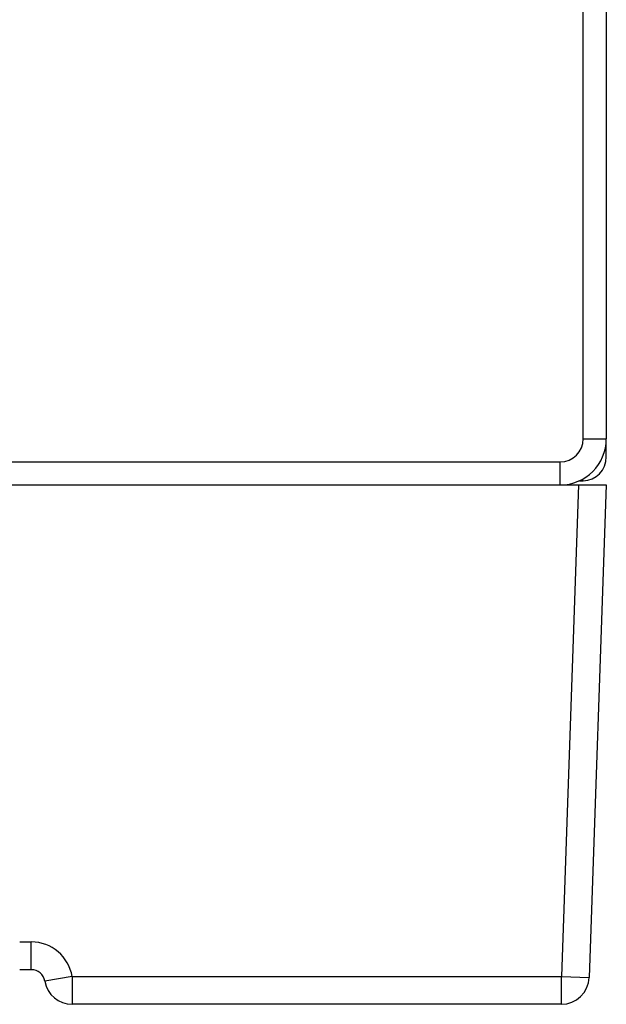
# Model space of a CAD drawing. Header units: millimetres. Extents: x 1158 to 2229, y -395 to 862.
# Tile 7 of 52: x 1806 to 1831, y -379 to -336. Entities that reach past the tile are written whole.
import ezdxf

# ---------------------------------------------------------------- set-up
doc = ezdxf.new("R2010")
doc.units = ezdxf.units.MM
doc.header["$LTSCALE"] = 30.734
doc.layers.get('0').update_dxf_attribs({"linetype": 'CONTINUOUS'})

msp = doc.modelspace()

# ---------------------------------------------------------------- linework, layer by layer
for p, q in [((1830.487, -354.472), (1830.487, -335.288)), ((1831.487, -335.288), (1831.487, -354.472)), ((1830.487, -354.472), (1831.487, -354.472)), ((1831.487, -355.252), (1831.487, -354.472)), ((1831.487, -355.252), (1831.487, -354.472)), ((1715.487, -355.472), (1829.487, -355.472)), ((1829.487, -356.472), (1829.487, -355.472)), ((1715.487, -356.472), (1831.487, -356.472)), ((1830.287, -356.472), (1829.543, -377.772)), ((1830.321, -356.287), (1830.487, -356.287)), ((1830.487, -356.288), (1830.321, -356.288)), ((1831.487, -356.472), (1830.742, -377.814)), ((1806.087, -376.272), (1806.587, -376.272)), ((1806.587, -377.472), (1806.587, -376.272)), ((1806.587, -377.472), (1806.087, -377.472)), ((1808.362, -377.772), (1807.179, -377.972)), ((1808.362, -377.772), (1829.543, -377.772)), ((1808.362, -377.772), (1808.362, -378.972)), ((1829.543, -377.772), (1830.742, -377.814)), ((1829.543, -378.972), (1829.543, -377.772)), ((1829.543, -378.972), (1808.365, -378.972))]:
    msp.add_line(p, q)
for centre, radius, start, end in [((1829.487, -354.472), 2, 270, 360), ((1829.487, -354.472), 1, 270, 360), ((1806.587, -378.072), 1.8, 9.5941, 90), ((1806.587, -378.072), 0.6, 9.5941, 90.0001), ((1829.543, -377.772), 1.2, 270, 358), ((1808.362, -377.772), 1.2, 189.5941, 270.1208)]:
    msp.add_arc(centre, radius, start, end)
msp.add_ellipse((1830.487, -355.252), major_axis=(0, 1.035), ratio=0.965926, start_param=3.141593, end_param=4.712389)
msp.add_ellipse((1830.487, -355.252), major_axis=(0, 1.035), ratio=0.965926, start_param=3.141593, end_param=4.712389)

doc.saveas('drawing.dxf')
